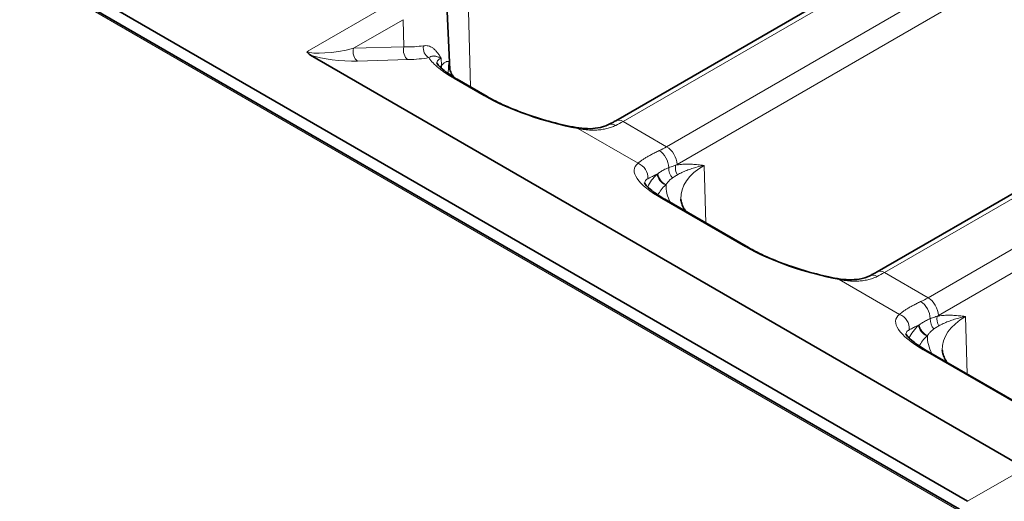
# Model space of a CAD drawing. Header units: millimetres. Extents: x 10 to 830, y 10 to 584.
# Tile 167 of 174: x 748 to 768, y 483 to 492. Entities that reach past the tile are written whole.
import ezdxf

# ---------------------------------------------------------------- set-up
doc = ezdxf.new("R2010")
doc.units = ezdxf.units.MM
doc.header["$LTSCALE"] = 2
doc.layers.add('Sichtbar (ISO)', color=7, linetype='Continuous', lineweight=35)
doc.layers.add('Sichtbar schmal (ISO)', color=7, linetype='Continuous', lineweight=18)

msp = doc.modelspace()

# ---------------------------------------------------------------- linework, layer by layer
at = {"layer": 'Sichtbar (ISO)'}
for p, q in [((686.1669618, 529.16623254), (766.7676296, 482.63141529)), ((686.00378254, 529.00728149), (766.60445034, 482.47246423)), ((772.37618853, 497.70264151), (759.63111907, 490.34427222)), ((764.93441993, 487.28241005), (777.67948939, 494.64077933)), ((756.16915624, 493.61978261), (756.26469508, 491.3866315)), ((767.93579504, 483.30585592), (753.43731159, 491.67655912)), ((757.02210392, 490.83445614), (756.41499833, 491.18496871)), ((760.6283485, 488.75238985), (762.32540478, 487.77259396)), ((765.93164936, 485.69052768), (768.54794445, 484.180009))]:
    msp.add_line(p, q, dxfattribs=at)
msp.add_ellipse((753.70778553, 491.75472914), major_axis=(-0.33595906, 0.006481), ratio=0.4137956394, start_param=0.079540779, end_param=0.6430116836, dxfattribs=at)
for points, knots in [([(755.99942403, 491.5201896), (755.99942403, 491.5201896), (755.99942883, 491.52017698), (755.99982965, 491.51915849), (756.01023554, 491.4977067), (756.06208084, 491.43826768), (756.10047539, 491.40144326), (756.2093309, 491.31450315), (756.28553699, 491.26206975), (756.38716833, 491.20118423), (756.40094526, 491.19308245), (756.41499909, 491.18496838)], [0.02220773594, 0.02220773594, 0.02220773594, 0.02220773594, 0.02314258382, 0.02314258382, 0.06004733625, 0.06004733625, 0.09403991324, 0.09403991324, 0.13433508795, 0.13433508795, 0.1404966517, 0.1404966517, 0.1404966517, 0.1404966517]), ([(756.24954452, 491.47456458), (756.25081297, 491.44491528), (756.25591431, 491.41495669), (756.27534176, 491.35219067), (756.28974754, 491.31936805), (756.32227401, 491.26435873), (756.33673307, 491.2430631), (756.35350477, 491.22147168)], [0.81009338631, 0.81009338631, 0.81009338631, 0.81009338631, 0.9622339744, 0.9622339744, 1.1143745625, 1.1143745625, 1.20698057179, 1.20698057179, 1.20698057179, 1.20698057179]), ([(757.0221038, 490.8344562), (757.1306783, 490.77177089), (757.25763575, 490.70756766), (757.53188897, 490.58496388), (757.68270093, 490.52526945), (758.00075356, 490.41346168), (758.17195798, 490.36105699), (758.50573118, 490.27275073), (758.67162026, 490.23603891), (758.82702863, 490.20827612)], [0, 0, 0, 0, 0.04760130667, 0.04760130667, 0.09631769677, 0.09631769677, 0.14903365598, 0.14903365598, 0.20215244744, 0.20215244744, 0.20215244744, 0.20215244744]), ([(758.8270284, 490.20827616), (758.9831924, 490.18037905), (759.13590969, 490.17602831), (759.34649686, 490.21207418), (759.41885264, 490.23484173), (759.482897, 490.26571397)], [0, 0, 0, 0, 0.054618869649, 0.054618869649, 0.087017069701, 0.087017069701, 0.087017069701, 0.087017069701]), ([(759.63111908, 490.34427224), (759.62112331, 490.33850118), (759.61114677, 490.33283597), (759.59123646, 490.32171846), (759.58130271, 490.31626616), (759.56148234, 490.30557554), (759.55159573, 490.30033721), (759.53187404, 490.29007548), (759.52203895, 490.28505207), (759.50242469, 490.27522095), (759.49264551, 490.27041325), (759.48289648, 490.26571373)], [1.570796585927, 1.570796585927, 1.570796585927, 1.570796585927, 1.587818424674, 1.587818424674, 1.604840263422, 1.604840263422, 1.621862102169, 1.621862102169, 1.638883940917, 1.638883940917, 1.655905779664, 1.655905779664, 1.655905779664, 1.655905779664]), ([(760.21277373, 489.08761179), (760.21277373, 489.08761179), (760.21277882, 489.08759843), (760.21319191, 489.0865502), (760.22364557, 489.06503783), (760.27557931, 489.00553874), (760.31399535, 488.9687154), (760.42291442, 488.88175372), (760.49920028, 488.82928464), (760.60078385, 488.76844919), (760.61443023, 488.7604256), (760.62834862, 488.75238979)], [0.02221762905, 0.02221762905, 0.02221762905, 0.02221762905, 0.02317998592, 0.02317998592, 0.06009859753, 0.06009859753, 0.09407934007, 0.09407934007, 0.13439363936, 0.13439363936, 0.14049580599, 0.14049580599, 0.14049580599, 0.14049580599]), ([(760.95391204, 488.75849673), (760.9551805, 488.72884742), (760.96028183, 488.69888883), (760.97970928, 488.63612282), (760.99411506, 488.60330019), (761.02698676, 488.54770702), (761.04191395, 488.52579974), (761.0592891, 488.50358619)], [0.81009338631, 0.81009338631, 0.81009338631, 0.81009338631, 0.9622339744, 0.9622339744, 1.1143745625, 1.1143745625, 1.20957823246, 1.20957823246, 1.20957823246, 1.20957823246]), ([(762.32540466, 487.77259402), (762.43398363, 487.70990612), (762.56094698, 487.64570029), (762.83520726, 487.52309449), (762.98601946, 487.4634006), (763.30407415, 487.35159307), (763.47528052, 487.29918842), (763.8090473, 487.21088516), (763.97492821, 487.17417546), (764.13032949, 487.14641394)], [0, 0, 0, 0, 0.047603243, 0.047603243, 0.09631955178, 0.09631955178, 0.14903608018, 0.14903608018, 0.20215244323, 0.20215244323, 0.20215244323, 0.20215244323]), ([(764.13032929, 487.14641397), (764.28648877, 487.1185176), (764.43919297, 487.11416502), (764.64979526, 487.15021071), (764.72215179, 487.17297883), (764.78619801, 487.20385186)], [0, 0, 0, 0, 0.054617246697, 0.054617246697, 0.087017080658, 0.087017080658, 0.087017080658, 0.087017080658]), ([(764.78619735, 487.20385155), (764.79594638, 487.20855108), (764.80572556, 487.21335878), (764.82533982, 487.2231899), (764.83517491, 487.22821331), (764.85489661, 487.23847504), (764.86478321, 487.24371337), (764.88460358, 487.25440399), (764.89453733, 487.25985629), (764.91444764, 487.2709738), (764.92442418, 487.276639), (764.93441995, 487.28241006)], [4.627279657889, 4.627279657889, 4.627279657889, 4.627279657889, 4.644301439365, 4.644301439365, 4.661323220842, 4.661323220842, 4.678345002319, 4.678345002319, 4.695366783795, 4.695366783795, 4.712388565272, 4.712388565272, 4.712388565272, 4.712388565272]), ([(765.51607459, 486.02574961), (765.51607459, 486.02574961), (765.51607967, 486.02573625), (765.51649277, 486.02468802), (765.52694643, 486.00317565), (765.57888017, 485.94367657), (765.61729621, 485.90685323), (765.72621528, 485.81989154), (765.80250114, 485.76742246), (765.90408471, 485.70658702), (765.91773109, 485.69856342), (765.93164948, 485.69052761)], [0.02221762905, 0.02221762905, 0.02221762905, 0.02221762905, 0.02317998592, 0.02317998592, 0.06009859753, 0.06009859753, 0.09407934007, 0.09407934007, 0.13439363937, 0.13439363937, 0.14049580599, 0.14049580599, 0.14049580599, 0.14049580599]), ([(766.2572129, 485.69663455), (766.25848135, 485.66698524), (766.26358269, 485.63702666), (766.28301014, 485.57426064), (766.29741592, 485.54143801), (766.33028762, 485.48584484), (766.34521481, 485.46393757), (766.36258996, 485.44172401)], [0.81009338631, 0.81009338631, 0.81009338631, 0.81009338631, 0.9622339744, 0.9622339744, 1.1143745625, 1.1143745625, 1.20957823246, 1.20957823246, 1.20957823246, 1.20957823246])]:
    msp.add_open_spline(points, degree=3, knots=knots, dxfattribs=at)
at = {"layer": 'Sichtbar schmal (ISO)'}
for p, q in [((685.95378254, 529.0023286), (766.55445033, 482.46751136)), ((772.52618853, 497.68778287), (759.78111907, 490.32941358)), ((773.40969776, 497.17768858), (760.66462829, 489.81931929)), ((773.62170057, 496.81888832), (760.8766311, 489.46051903)), ((756.68894732, 491.02680419), (756.57703658, 494.79188987)), ((765.08441993, 487.2675514), (777.82948939, 494.62592069)), ((778.71299862, 494.1158264), (765.96792915, 486.75745711)), ((778.92500143, 493.75702614), (766.17993196, 486.39865685)), ((753.37267559, 491.75014373), (755.10759519, 492.7518001)), ((754.31498289, 491.81298512), (755.319598, 492.39299984)), ((755.319598, 492.39299984), (755.33598906, 491.84154484)), ((755.33598906, 491.84154484), (754.31498289, 491.81298512)), ((755.41746078, 491.58313421), (754.39645469, 491.55457448)), ((756.0893182, 491.61150284), (756.09521962, 491.46545979)), ((756.25574253, 491.42267864), (756.2507345, 491.54002789)), ((756.96189915, 490.84841317), (756.35479355, 491.1989257)), ((758.86406606, 490.18671618), (760.08509414, 489.48175529)), ((760.66462829, 489.81931929), (759.78111907, 490.32941358)), ((761.46010437, 488.27217538), (761.42541197, 489.43935411)), ((760.56814373, 488.76634689), (762.26520001, 487.78655099)), ((765.96792915, 486.75745711), (765.08441993, 487.2675514)), ((764.16736691, 487.12485401), (765.388395, 486.41989311)), ((766.76340523, 485.2103132), (766.72871283, 486.37749193)), ((765.87144459, 485.70448471), (768.48773968, 484.19396604)), ((766.7676296, 482.63141529), (767.93579504, 483.30585592))]:
    msp.add_line(p, q, dxfattribs=at)
for centre, major_axis, ratio, start_param, end_param in [((754.12936082, 491.94206938), (-0.78516224, -0.15873649), 0.2078660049, 0.2313161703, 1.7672540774), ((754.45631793, 491.73708437), (0.00559226, -0.19992166), 0.7588481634, 4.3018370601, 5.8410112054), ((755.47732427, 491.76564398), (0.00559225, -0.1999218), 0.7588480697, 4.3018370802, 5.841009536), ((753.31035234, 493.03484707), (-2.90928175, 0.90865153), 0.2659555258, 2.420531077, 2.632090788), ((755.90003388, 491.80720233), (0.03715839, -0.19651782), 0.8570915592, 4.2612530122, 5.7116101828), ((754.06945447, 491.75953649), (-0.83500076, 0.06400113), 0.2346069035, 0.7301675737, 1.9910956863), ((753.29993692, 492.83078571), (-3.05735272, 0.89202371), 0.2860378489, 2.4158256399, 2.6295582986), ((756.2854975, 491.43582422), (0.14950473, -0.13284704), 0.8879204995, 3.7688998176, 4.1163155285), ((757.86053224, 491.49753838), (-1.61147908, 0), 0.5773502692, 6.2375008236, 6.3078805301), ((756.26499869, 490.9251611), (0.14999996, 0.25980756), 0.5773502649, 0.0000017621, 0.3483167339), ((756.87210392, 490.57464851), (0.15, 0.25980762), 0.5773502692, 0, 0.3483148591), ((758.3190427, 490.89962571), (-1.91228574, 0.56533558), 0.2848340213, 0.8692827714, 1.9427745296), ((759.78111907, 490.0844646), (-0.15, 0.25980762), 0.5773502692, 5.4977871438, 6.2831853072), ((758.77427083, 489.91295153), (0.05275776, 0.2953246), 0.433795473, 5.9687294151, 6.2831867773), ((759.61316603, 489.99547337), (-0.13026955, 0.27024035), 0.6260220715, 5.5424892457, 6.2831852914), ((759.85015527, 492.32768914), (-1.32019693, -2.12075316), 0.5543449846, 0.7190722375, 0.8041948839), ((760.59559292, 491.8973082), (-1.17360868, -2.20525346), 0.5994731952, 0.6799501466, 0.7650728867), ((760.66462829, 489.57437031), (-0.15, 0.25980762), 0.5773502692, 3.961897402, 5.4977871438), ((760.49617534, 489.48566771), (-0.12888517, 0.27090333), 0.6225964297, 4.0962650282, 5.5456835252), ((761.92471757, 488.81786186), (-1.91188662, 0.56526094), 0.2849335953, 6.0792050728, 7.1527178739), ((759.99529891, 489.20799064), (-0.18284475, 0.23783986), 0.9435005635, 3.9543895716, 5.2840617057), ((760.84972568, 489.33390129), (0.06054585, -0.19061532), 0.673586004, 4.1849176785, 5.354586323), ((760.988501, 489.36786831), (0.03694782, -0.19655752), 0.7227039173, 4.1847178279, 5.2232417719), ((760.80757604, 491.78380961), (-1.32393807, -2.46530797), 0.5971476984, 0.7524368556, 0.7673247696), ((762.56489976, 488.78147053), (-1.61147908, 0), 0.5773502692, 5.4977871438, 6.3078805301), ((761.85779298, 488.76722287), (-1.62833011, 0), 0.5773502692, 5.7264203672, 6.0308986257), ((760.64508149, 489.20873757), (0.13600912, -0.14663397), 0.6931803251, 3.818289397, 5.3541796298), ((760.65464039, 489.21751449), (0.13451776, -0.14800328), 0.6892003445, 3.8360427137, 5.3611766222), ((761.85779298, 488.60962262), (-1.42845194, 0), 0.5773502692, 5.7264202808, 5.9997898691), ((760.65072066, 489.03902674), (0.07697964, 0.07142662), 0.081281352, 1.4447241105, 1.5686332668), ((762.56489976, 489.01787091), (-1.91129633, 0), 0.5773502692, 6.2502435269, 6.5876608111), ((760.4783485, 488.49258223), (0.15, 0.25980762), 0.5773502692, 0, 0.3483148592), ((762.17540478, 487.51278634), (0.15, 0.25980762), 0.5773502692, 0, 0.3483148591), ((763.62246555, 487.83787021), (-1.91251867, 0.56537463), 0.2848690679, 0.8693210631, 1.9426778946), ((764.91646689, 486.9336112), (-0.13026955, 0.27024035), 0.6260220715, 5.5424892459, 6.2831853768), ((765.08441993, 487.02260242), (-0.15, 0.25980762), 0.5773502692, 5.4977871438, 6.2831853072), ((765.15345612, 489.26582697), (1.32019693, 2.12075317), 0.5543449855, 3.8606648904, 3.9457875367), ((764.07757168, 486.85108935), (0.05275776, 0.2953246), 0.4337954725, 5.9687294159, 6.2831865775), ((765.89889377, 488.83544601), (-1.17360868, -2.20525346), 0.5994731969, 0.6799501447, 0.7650728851), ((765.7994762, 486.42380553), (-0.12888517, 0.27090333), 0.6225964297, 4.0962650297, 5.5456835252), ((765.96792915, 486.51250814), (-0.15, 0.25980762), 0.5773502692, 3.961897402, 5.4977871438), ((767.22801843, 485.75599968), (-1.91188662, 0.56526094), 0.2849335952, 6.0792050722, 7.1527178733), ((765.29859977, 486.14612846), (-0.18284475, 0.23783986), 0.9435005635, 3.9543895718, 5.2840617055), ((766.29180186, 486.30600613), (0.03694782, -0.19655752), 0.7227039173, 4.1847178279, 5.2232417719), ((766.1108769, 488.72194742), (-1.32393807, -2.46530796), 0.5971476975, 0.7524368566, 0.7673247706), ((767.86820062, 485.71960835), (-1.61147908, 0), 0.5773502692, 5.4977871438, 6.3078805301), ((767.16109384, 485.70536069), (-1.62833011, 0), 0.5773502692, 5.7264203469, 6.0308986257), ((765.94838236, 486.1468754), (0.13600911, -0.14663397), 0.69318032, 3.8182894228, 5.3541796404), ((765.95794127, 486.15565233), (0.13451778, -0.14800326), 0.689200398, 3.8360426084, 5.361176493), ((766.15302653, 486.27203911), (0.06054584, -0.19061532), 0.67358599, 4.1849176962, 5.3545863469), ((767.16109384, 485.54776044), (-1.42845194, 0), 0.5773502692, 5.726420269, 5.9997898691), ((765.95402715, 485.97684697), (0.07803628, 0.07243095), 0.0823909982, 1.4444396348, 1.5666590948), ((767.86820062, 485.95600873), (-1.91129633, 0), 0.5773502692, 6.2502435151, 6.5876608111), ((765.78164936, 485.43072006), (0.15, 0.25980762), 0.5773502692, 0, 0.3483148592)]:
    msp.add_ellipse(centre, major_axis=major_axis, ratio=ratio, start_param=start_param, end_param=end_param, dxfattribs=at)
for points, knots in [([(756.08931821, 491.61150285), (756.0757455, 491.63605759), (756.06195651, 491.65906328), (756.04801649, 491.68021058), (756.03407646, 491.70135788), (756.01998559, 491.72064676), (756.00575977, 491.73803211), (755.99153394, 491.75541746), (755.97717447, 491.77089904), (755.96262693, 491.78457102), (755.94807939, 491.798243), (755.93333923, 491.81010639), (755.91856703, 491.82015373), (755.90379484, 491.83020108), (755.88899613, 491.83843092), (755.87408169, 491.8450903), (755.85916725, 491.85174969), (755.84414193, 491.85683742), (755.82862911, 491.86045539), (755.81311629, 491.86407335), (755.79710288, 491.86622532), (755.78098429, 491.86684706), (755.7648657, 491.86746879), (755.74865062, 491.86655743), (755.73225088, 491.86421995)], [0.00000000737, 0.00000000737, 0.00000000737, 0.00000000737, 0.125, 0.125, 0.125, 0.25, 0.25, 0.25, 0.375, 0.375, 0.375, 0.5, 0.5, 0.5, 0.625, 0.625, 0.625, 0.75, 0.75, 0.75, 0.875, 0.875, 0.875, 0.99999995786, 0.99999995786, 0.99999995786, 0.99999995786]), ([(756.0893182, 491.61150284), (756.08393517, 491.61399645), (756.07871986, 491.61638096), (756.0736613, 491.61865479), (756.06217335, 491.62381865), (756.05149411, 491.62840736), (756.04149972, 491.63245696), (756.0382728, 491.63376448), (756.03511724, 491.63501584), (756.03202881, 491.6362115), (756.02133975, 491.64034964), (756.0114541, 491.64381606), (756.00220295, 491.64667336), (755.99924167, 491.64758799), (755.99634557, 491.64843998), (755.99350848, 491.64923102), (755.98492151, 491.65162524), (755.97687355, 491.653461), (755.96920597, 491.65479298), (755.96531343, 491.65546918), (755.96151863, 491.65601677), (755.95781114, 491.65643905), (755.95180268, 491.65712342), (755.94602333, 491.65747773), (755.94043262, 491.65753298), (755.93432951, 491.65759329), (755.92845463, 491.6572941), (755.92271935, 491.65667232), (755.91995906, 491.65637307), (755.91723134, 491.65599878), (755.91452752, 491.65555167), (755.90620575, 491.65417559), (755.89811169, 491.65212254), (755.88992797, 491.64936353), (755.88780339, 491.64864727), (755.88567166, 491.64788321), (755.88353438, 491.64707113), (755.877439, 491.64475514), (755.87129898, 491.64204343), (755.86514827, 491.63897795), (755.85684087, 491.63483759), (755.84851877, 491.63005421), (755.84017042, 491.62469253)], [0, 0, 0, 0, 0.03821467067, 0.03821467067, 0.03821467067, 0.125, 0.125, 0.125, 0.15302067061, 0.15302067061, 0.15302067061, 0.25, 0.25, 0.25, 0.2810429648, 0.2810429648, 0.2810429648, 0.375, 0.375, 0.375, 0.422698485, 0.422698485, 0.422698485, 0.5, 0.5, 0.5, 0.5843863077, 0.5843863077, 0.5843863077, 0.625, 0.625, 0.625, 0.75, 0.75, 0.75, 0.78245128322, 0.78245128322, 0.78245128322, 0.875, 0.875, 0.875, 0.99999997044, 0.99999997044, 0.99999997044, 0.99999997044]), ([(756.0030918, 491.51288151), (756.00309242, 491.51288878), (756.00309305, 491.51289604), (756.00309368, 491.51290331), (756.00382066, 491.52129946), (756.00558108, 491.5294747), (756.00848527, 491.53742785), (756.00965606, 491.54063407), (756.01101364, 491.54380433), (756.01256342, 491.54693072), (756.01575173, 491.55336255), (756.01975568, 491.55960797), (756.02459572, 491.5656076), (756.02794395, 491.56975802), (756.03169184, 491.57379126), (756.03583484, 491.57768962), (756.04059184, 491.58216574), (756.04587001, 491.58646392), (756.05164744, 491.5905636), (756.05810966, 491.59514921), (756.06519426, 491.59948624), (756.0729049, 491.6035781), (756.0780916, 491.60633055), (756.08356173, 491.608972), (756.0893182, 491.61150284)], [0.74586272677, 0.74586272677, 0.74586272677, 0.74586272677, 0.7459095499, 0.7459095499, 0.7459095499, 0.8, 0.8, 0.8, 0.82180592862, 0.82180592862, 0.82180592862, 0.86666666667, 0.86666666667, 0.86666666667, 0.89770036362, 0.89770036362, 0.89770036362, 0.93333333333, 0.93333333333, 0.93333333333, 0.97318985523, 0.97318985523, 0.97318985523, 1, 1, 1, 1]), ([(756.2507345, 491.54002789), (756.24730768, 491.54222012), (756.24291346, 491.54417558), (756.23783574, 491.54544006), (756.23275801, 491.54670453), (756.22700424, 491.54727793), (756.22069389, 491.54693601), (756.21438353, 491.54659409), (756.20750309, 491.54533751), (756.20027561, 491.54310863), (756.19304812, 491.54087974), (756.1854851, 491.53767757), (756.17758371, 491.53350547), (756.16968232, 491.52933337), (756.1614468, 491.52419117), (756.15266059, 491.51780215), (756.14387437, 491.51141312), (756.13451425, 491.50377984), (756.12488822, 491.49504063), (756.1152622, 491.48630143), (756.10538475, 491.4764542), (756.09521962, 491.46545979)], [0, 0, 0, 0, 0.14285714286, 0.14285714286, 0.14285714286, 0.28571428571, 0.28571428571, 0.28571428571, 0.42857142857, 0.42857142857, 0.42857142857, 0.57142857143, 0.57142857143, 0.57142857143, 0.71428571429, 0.71428571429, 0.71428571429, 0.85714285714, 0.85714285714, 0.85714285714, 0.99999999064, 0.99999999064, 0.99999999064, 0.99999999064]), ([(756.2507345, 491.54002789), (756.24732701, 491.52438886), (756.24486132, 491.50945914), (756.24303631, 491.49510428), (756.2412113, 491.48074943), (756.24002216, 491.46696766), (756.23916195, 491.4535432), (756.23830174, 491.44011873), (756.23777137, 491.42704868), (756.23733085, 491.41438302), (756.23689034, 491.40171735), (756.23654307, 491.38946149), (756.23611346, 491.37733981), (756.23568385, 491.36521812), (756.23517854, 491.35323612), (756.23446593, 491.34095159), (756.23375331, 491.32866707), (756.23282261, 491.31605807), (756.23161175, 491.30337192), (756.23154258, 491.30264714), (756.23147251, 491.30192216), (756.23140154, 491.30119695)], [0, 0, 0, 0, 0.14285714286, 0.14285714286, 0.14285714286, 0.28571428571, 0.28571428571, 0.28571428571, 0.42857142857, 0.42857142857, 0.42857142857, 0.57142857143, 0.57142857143, 0.57142857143, 0.71428571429, 0.71428571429, 0.71428571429, 0.85714285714, 0.85714285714, 0.85714285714, 0.86530445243, 0.86530445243, 0.86530445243, 0.86530445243]), ([(759.63118778, 490.24994166), (759.60294158, 490.23631493), (759.57372428, 490.22418341), (759.54390637, 490.21358793), (759.51408847, 490.20299245), (759.48366818, 490.19391368), (759.45183506, 490.18613473), (759.42000194, 490.17835578), (759.38675905, 490.17189815), (759.35247653, 490.1669324), (759.31819401, 490.16196666), (759.28286831, 490.15847385), (759.24574465, 490.15651449), (759.20862099, 490.15455514), (759.16970267, 490.15414321), (759.12898079, 490.15552068), (759.08825891, 490.15689814), (759.04573382, 490.16006729), (759.00156238, 490.16520909), (758.95739093, 490.1703509), (758.91157225, 490.17746223), (758.86406606, 490.18671618)], [0, 0, 0, 0, 0.14285714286, 0.14285714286, 0.14285714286, 0.28571428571, 0.28571428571, 0.28571428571, 0.42857142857, 0.42857142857, 0.42857142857, 0.57142857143, 0.57142857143, 0.57142857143, 0.71428571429, 0.71428571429, 0.71428571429, 0.85714285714, 0.85714285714, 0.85714285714, 0.99999999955, 0.99999999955, 0.99999999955, 0.99999999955]), ([(760.51419709, 489.740136), (760.48583642, 489.72665371), (760.45863991, 489.71337332), (760.43277743, 489.7004214), (760.40691496, 489.68746947), (760.38238509, 489.67483031), (760.35868804, 489.66223618), (760.33499099, 489.64964205), (760.3121293, 489.63711059), (760.29041866, 489.62478193), (760.26870803, 489.61245328), (760.24814569, 489.60031281), (760.22854017, 489.58820404), (760.20893465, 489.57609527), (760.19028846, 489.56402879), (760.17285973, 489.55204968), (760.155431, 489.54007057), (760.13922012, 489.52818114), (760.12450752, 489.51645299), (760.10979492, 489.50472484), (760.09657992, 489.49315558), (760.08509414, 489.48175529)], [0, 0, 0, 0, 0.14285714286, 0.14285714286, 0.14285714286, 0.28571428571, 0.28571428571, 0.28571428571, 0.42857142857, 0.42857142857, 0.42857142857, 0.57142857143, 0.57142857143, 0.57142857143, 0.71428571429, 0.71428571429, 0.71428571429, 0.85714285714, 0.85714285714, 0.85714285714, 0.99999999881, 0.99999999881, 0.99999999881, 0.99999999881]), ([(760.70830538, 489.39460778), (760.6892712, 489.38712586), (760.65389367, 489.37187115), (760.60819002, 489.34909236), (760.56918582, 489.32721256), (760.53611596, 489.30675081), (760.50833776, 489.2880975), (760.49296403, 489.27704707), (760.48599747, 489.27191032)], [0.00000014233, 0.00000014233, 0.00000014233, 0.00000014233, 0.16666666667, 0.33333333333, 0.5, 0.66666666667, 0.83333333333, 1, 1, 1, 1]), ([(761.42541197, 489.43935411), (761.38161766, 489.4445575), (761.33979166, 489.44931009), (761.30086895, 489.4531351), (761.26194624, 489.4569601), (761.22592888, 489.45985641), (761.18948316, 489.46188575), (761.15303745, 489.46391509), (761.11616403, 489.46507711), (761.07824866, 489.4648413), (761.0403333, 489.4646055), (761.00137645, 489.46297161), (760.9627288, 489.4595754), (760.92408117, 489.45617919), (760.88574315, 489.45102044), (760.84716573, 489.44376913)], [0, 0, 0, 0, 0.2, 0.2, 0.2, 0.4, 0.4, 0.4, 0.6, 0.6, 0.6, 0.8, 0.8, 0.8, 0.99999989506, 0.99999989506, 0.99999989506, 0.99999989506]), ([(761.42541197, 489.43935411), (761.37575841, 489.42903275), (761.33020966, 489.41828039), (761.2892179, 489.40755026), (761.24822613, 489.39682014), (761.21172582, 489.38615768), (761.1761877, 489.37474934), (761.14064957, 489.363341), (761.10612132, 489.35116816), (761.0721865, 489.33794048), (761.03825168, 489.3247128), (761.00492413, 489.31041179), (760.97327341, 489.29546604), (760.94162269, 489.28052028), (760.91164116, 489.2649466), (760.88264921, 489.24847404)], [0, 0, 0, 0, 0.2, 0.2, 0.2, 0.4, 0.4, 0.4, 0.6, 0.6, 0.6, 0.8, 0.8, 0.8, 1, 1, 1, 1]), ([(760.28396282, 489.16976485), (760.27036142, 489.16233905), (760.25885581, 489.15416774), (760.24941075, 489.14532299), (760.23996569, 489.13647825), (760.23257547, 489.12696169), (760.22716851, 489.11679497), (760.22176156, 489.10662825), (760.2183451, 489.09580985), (760.21688317, 489.08441799), (760.21670817, 489.08305436), (760.21656112, 489.08168252), (760.21644191, 489.08030254)], [0.00000000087, 0.00000000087, 0.00000000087, 0.00000000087, 0.07692307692, 0.07692307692, 0.07692307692, 0.15384615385, 0.15384615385, 0.15384615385, 0.23076923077, 0.23076923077, 0.23076923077, 0.23997708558, 0.23997708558, 0.23997708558, 0.23997708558]), ([(760.47539104, 489.26402056), (760.46072338, 489.2571159), (760.44638554, 489.2503357), (760.43246337, 489.24371155), (760.42824982, 489.24170675), (760.42407437, 489.23971625), (760.41993928, 489.23774077), (760.40489829, 489.23055517), (760.3903897, 489.22356956), (760.37648525, 489.21680062), (760.37393655, 489.21555986), (760.37140824, 489.21432642), (760.36890077, 489.21310035), (760.35396632, 489.20579792), (760.33977334, 489.1987573), (760.32649801, 489.19202909), (760.32538465, 489.19146482), (760.32427775, 489.19090274), (760.3231774, 489.19034288), (760.30895668, 489.18310733), (760.29582743, 489.17624229), (760.28396282, 489.16976485)], [0, 0, 0, 0, 0.1919163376, 0.1919163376, 0.1919163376, 0.25, 0.25, 0.25, 0.461273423, 0.461273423, 0.461273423, 0.5, 0.5, 0.5, 0.7306557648, 0.7306557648, 0.7306557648, 0.75, 0.75, 0.75, 1, 1, 1, 1]), ([(760.48599745, 489.27191031), (760.48481841, 489.27104092), (760.48363949, 489.27016913), (760.48246072, 489.26929488), (760.48128195, 489.26842062), (760.48010333, 489.26754389), (760.47892505, 489.26666482), (760.47774681, 489.26578577), (760.47656891, 489.26490438), (760.47539112, 489.26402062)], [0.00000102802, 0.00000102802, 0.00000102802, 0.00000102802, 0.33333333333, 0.33333333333, 0.33333333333, 0.66666666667, 0.66666666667, 0.66666666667, 0.99999255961, 0.99999255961, 0.99999255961, 0.99999255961]), ([(760.78317287, 489.18707282), (760.77180056, 489.17927091), (760.76128603, 489.17123291), (760.75158498, 489.16316674), (760.74188393, 489.15510058), (760.73299553, 489.14700661), (760.7248057, 489.13901655), (760.71661588, 489.1310265), (760.70912459, 489.12313942), (760.70224129, 489.11546603), (760.69535798, 489.10779263), (760.68908266, 489.10033245), (760.68333322, 489.09316692), (760.67758378, 489.08600139), (760.67236019, 489.0791302), (760.6675972, 489.07261854), (760.66283423, 489.06610691), (760.65853183, 489.05995461), (760.65464037, 489.05421518)], [0, 0, 0, 0, 0.16666666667, 0.16666666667, 0.16666666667, 0.33333333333, 0.33333333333, 0.33333333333, 0.5, 0.5, 0.5, 0.66666666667, 0.66666666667, 0.66666666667, 0.83333333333, 0.83333333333, 0.83333333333, 0.99999947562, 0.99999947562, 0.99999947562, 0.99999947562]), ([(760.88264907, 489.24847396), (760.87061772, 489.24164082), (760.85888888, 489.23484723), (760.84750549, 489.22806058), (760.83612205, 489.2212739), (760.82508477, 489.21449446), (760.81436151, 489.20766894), (760.80363826, 489.20084343), (760.79322883, 489.19397129), (760.78317293, 489.18707285)], [0.00000121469, 0.00000121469, 0.00000121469, 0.00000121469, 0.33333333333, 0.33333333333, 0.33333333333, 0.66666666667, 0.66666666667, 0.66666666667, 0.99999942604, 0.99999942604, 0.99999942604, 0.99999942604]), ([(764.16736691, 487.12485401), (764.21362614, 487.11584303), (764.25801802, 487.10893757), (764.30003104, 487.10391653), (764.34204406, 487.09889548), (764.38166748, 487.09572387), (764.42049382, 487.09410532), (764.45932016, 487.09248677), (764.49735848, 487.09245653), (764.53390946, 487.09394246), (764.57046043, 487.0954284), (764.6055175, 487.09839976), (764.64023376, 487.10293342), (764.67495002, 487.10746707), (764.70932882, 487.11358381), (764.7430961, 487.12140562), (764.77686338, 487.12922743), (764.81002075, 487.13876214), (764.8419954, 487.14989308), (764.87397006, 487.16102402), (764.90476056, 487.17373799), (764.93448864, 487.18807948)], [0, 0, 0, 0, 0.1428571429, 0.1428571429, 0.1428571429, 0.2857142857, 0.2857142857, 0.2857142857, 0.4285714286, 0.4285714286, 0.4285714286, 0.5714285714, 0.5714285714, 0.5714285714, 0.7142857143, 0.7142857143, 0.7142857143, 0.8571428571, 0.8571428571, 0.8571428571, 1, 1, 1, 1]), ([(765.81749795, 486.67827382), (765.78908117, 486.66476487), (765.76187684, 486.65147785), (765.73606938, 486.63855475), (765.71026192, 486.62563166), (765.68584969, 486.61305425), (765.66223855, 486.60050655), (765.63862741, 486.58795885), (765.61582032, 486.57546154), (765.59417668, 486.56317949), (765.57253303, 486.55089743), (765.55204945, 486.53881254), (765.53245787, 486.52672246), (765.5128663, 486.51463237), (765.49416992, 486.50255062), (765.47666841, 486.49053635), (765.4591669, 486.47852207), (765.44286064, 486.46657764), (765.42805755, 486.45478935), (765.41325446, 486.44300107), (765.39995365, 486.43136572), (765.388395, 486.41989311)], [0, 0, 0, 0, 0.14285714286, 0.14285714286, 0.14285714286, 0.28571428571, 0.28571428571, 0.28571428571, 0.42857142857, 0.42857142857, 0.42857142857, 0.57142857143, 0.57142857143, 0.57142857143, 0.71428571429, 0.71428571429, 0.71428571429, 0.85714285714, 0.85714285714, 0.85714285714, 0.9999999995, 0.9999999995, 0.9999999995, 0.9999999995]), ([(766.72871283, 486.37749193), (766.68491852, 486.38269532), (766.64309252, 486.38744792), (766.60416981, 486.39127292), (766.5652471, 486.39509792), (766.52922974, 486.39799423), (766.49278402, 486.40002357), (766.45633831, 486.40205291), (766.41946489, 486.40321493), (766.38154952, 486.40297912), (766.34363416, 486.40274332), (766.30467731, 486.40110943), (766.26602966, 486.39771322), (766.22738203, 486.39431701), (766.18904401, 486.38915826), (766.15046659, 486.38190695)], [0, 0, 0, 0, 0.2, 0.2, 0.2, 0.4, 0.4, 0.4, 0.6, 0.6, 0.6, 0.8, 0.8, 0.8, 0.99999989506, 0.99999989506, 0.99999989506, 0.99999989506]), ([(766.72871283, 486.37749193), (766.67905927, 486.36717057), (766.63351052, 486.35641821), (766.59251876, 486.34568809), (766.55152699, 486.33495796), (766.51502668, 486.3242955), (766.47948856, 486.31288716), (766.44395043, 486.30147882), (766.40942218, 486.28930598), (766.37548736, 486.2760783), (766.34155254, 486.26285062), (766.30822499, 486.24854962), (766.27657427, 486.23360386), (766.24492355, 486.2186581), (766.21494202, 486.20308442), (766.18595006, 486.18661186)], [0, 0, 0, 0, 0.2, 0.2, 0.2, 0.4, 0.4, 0.4, 0.6, 0.6, 0.6, 0.8, 0.8, 0.8, 1, 1, 1, 1]), ([(765.77869192, 486.2021584), (765.76426445, 486.1953668), (765.75013033, 486.1886835), (765.73637768, 486.18214122), (765.73204537, 486.18008029), (765.72775096, 486.17803337), (765.72349706, 486.17600131), (765.70857494, 486.16887312), (765.69415001, 486.16192909), (765.680303, 486.15519008), (765.6776718, 486.15390954), (765.67506155, 486.15263642), (765.67247284, 486.15137085), (765.65755368, 486.14407717), (765.64335208, 486.13703408), (765.6300613, 486.13030001), (765.62890947, 486.1297164), (765.62776446, 486.12913511), (765.6266264, 486.12855616), (765.61235657, 486.12129684), (765.59917676, 486.11440658), (765.58726368, 486.10790267)], [0, 0, 0, 0, 0.1901116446, 0.1901116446, 0.1901116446, 0.25, 0.25, 0.25, 0.4600806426, 0.4600806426, 0.4600806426, 0.5, 0.5, 0.5, 0.7300617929, 0.7300617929, 0.7300617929, 0.75, 0.75, 0.75, 1, 1, 1, 1]), ([(765.78929832, 486.21004814), (765.78811928, 486.20917875), (765.78694035, 486.20830696), (765.78576158, 486.2074327), (765.7845828, 486.20655844), (765.78340419, 486.20568171), (765.78222593, 486.20480265), (765.78104769, 486.2039236), (765.77986979, 486.20304221), (765.77869199, 486.20215846)], [0.00000155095, 0.00000155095, 0.00000155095, 0.00000155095, 0.33333333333, 0.33333333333, 0.33333333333, 0.66666666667, 0.66666666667, 0.66666666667, 0.99999325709, 0.99999325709, 0.99999325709, 0.99999325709]), ([(766.01160624, 486.33274561), (765.99257208, 486.32526368), (765.95719452, 486.31000896), (765.91149091, 486.2872302), (765.87248667, 486.26535038), (765.83941689, 486.24488867), (765.81163859, 486.22623531), (765.79626491, 486.21518492), (765.78929834, 486.21004815)], [0.00000014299, 0.00000014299, 0.00000014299, 0.00000014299, 0.16666666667, 0.33333333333, 0.5, 0.66666666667, 0.83333333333, 1, 1, 1, 1]), ([(766.18594993, 486.18661178), (766.17391866, 486.17977868), (766.16218987, 486.17298513), (766.1508065, 486.16619849), (766.13942309, 486.15941183), (766.12838581, 486.15263239), (766.11766251, 486.14580685), (766.10693924, 486.13898133), (766.09652977, 486.13210916), (766.08647378, 486.12521067)], [0.00000121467, 0.00000121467, 0.00000121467, 0.00000121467, 0.33333333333, 0.33333333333, 0.33333333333, 0.66666666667, 0.66666666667, 0.66666666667, 0.99999942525, 0.99999942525, 0.99999942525, 0.99999942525]), ([(765.58726368, 486.10790267), (765.57366228, 486.10047687), (765.56215666, 486.09230556), (765.55271161, 486.08346081), (765.54326655, 486.07461607), (765.53587633, 486.06509951), (765.53046937, 486.05493279), (765.52506241, 486.04476607), (765.52164596, 486.03394767), (765.52018402, 486.02255581), (765.52000903, 486.02119218), (765.51986198, 486.01982034), (765.51974277, 486.01844036)], [0.00000000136, 0.00000000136, 0.00000000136, 0.00000000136, 0.07692307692, 0.07692307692, 0.07692307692, 0.15384615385, 0.15384615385, 0.15384615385, 0.23076923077, 0.23076923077, 0.23076923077, 0.23997708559, 0.23997708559, 0.23997708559, 0.23997708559]), ([(766.08647373, 486.12521064), (766.07510141, 486.11740874), (766.0645869, 486.10937073), (766.05488585, 486.10130457), (766.0451848, 486.0932384), (766.03629639, 486.08514443), (766.02810656, 486.07715438), (766.01991674, 486.06916433), (766.01242547, 486.06127727), (766.00554217, 486.05360388), (765.99865887, 486.04593048), (765.99238353, 486.03847028), (765.98663409, 486.03130475), (765.98088464, 486.02413921), (765.97566106, 486.01726803), (765.97089806, 486.01075637), (765.96613509, 486.00424474), (765.96183269, 485.99809244), (765.95794124, 485.99235301)], [0, 0, 0, 0, 0.16666666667, 0.16666666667, 0.16666666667, 0.33333333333, 0.33333333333, 0.33333333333, 0.5, 0.5, 0.5, 0.66666666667, 0.66666666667, 0.66666666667, 0.83333333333, 0.83333333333, 0.83333333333, 0.99999914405, 0.99999914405, 0.99999914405, 0.99999914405])]:
    msp.add_open_spline(points, degree=3, knots=knots, dxfattribs=at)
for points in [[(756.35479355, 491.19892571), (756.32247862, 491.21758312), (756.26089311, 491.2545744), (756.17838382, 491.30820591), (756.10163381, 491.36255982), (756.0323948, 491.41663755), (755.97111669, 491.47012813), (755.91821446, 491.52275488), (755.87392367, 491.57441313), (755.85038802, 491.60806702), (755.84017042, 491.62469253)], [(756.09521962, 491.46545979), (756.08671147, 491.4552006), (756.07858615, 491.44353092), (756.07120672, 491.43097615)], [(760.84716567, 489.44376912), (760.83115158, 489.43838741), (760.7994873, 489.42767281), (760.753041, 489.41134013), (760.72306653, 489.40023652), (760.70830543, 489.3946078)], [(766.15046653, 486.38190694), (766.13445254, 486.37652527), (766.1027884, 486.36581072), (766.05634211, 486.34947804), (766.02636749, 486.33837439), (766.01160629, 486.33274563)]]:
    msp.add_open_spline(points, degree=3, dxfattribs=at)

doc.saveas('drawing.dxf')
